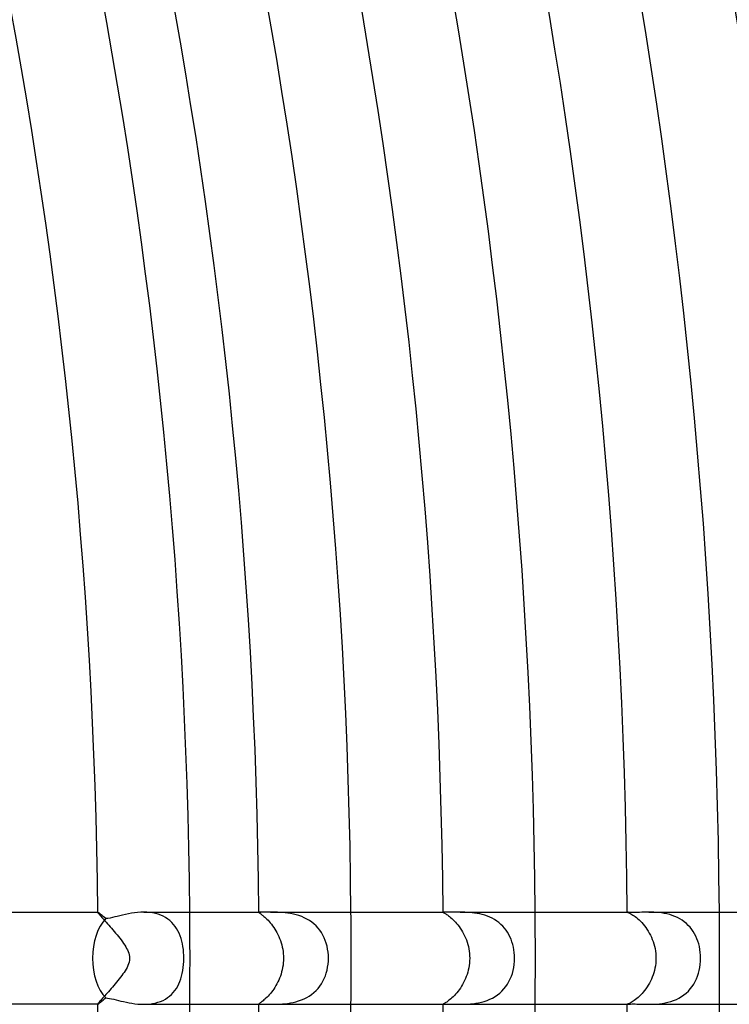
# Model space of a CAD drawing. Header units: millimetres. Extents: x -430 to 430, y -430 to 430.
# Tile 81 of 100: x 223 to 253, y -2 to 41. Entities that reach past the tile are written whole.
import ezdxf

# ---------------------------------------------------------------- set-up
doc = ezdxf.new("R2010")
doc.units = ezdxf.units.MM
doc.layers.add('HIDDEN', color=7, linetype='Continuous')
doc.layers.add('THICK', color=7, linetype='Continuous')

msp = doc.modelspace()

# ---------------------------------------------------------------- linework, layer by layer
at = {"layer": 'HIDDEN'}
for p, q in [((225.992, 1.999), (225.991, 1.999)), ((225.991, 1.999), (225.991, 1.998)), ((225.991, 1.998), (225.991, 1.997)), ((225.991, 1.997), (225.994, 1.989)), ((225.993, 2), (225.992, 2)), ((225.992, 2), (225.992, 1.999)), ((225.994, 2), (225.993, 2)), ((225.994, 1.989), (226.003, 1.975)), ((226.003, 1.975), (226.018, 1.954)), ((226.018, 1.954), (226.038, 1.929)), ((226.038, 1.929), (226.064, 1.898)), ((226.064, 1.898), (226.094, 1.862)), ((226.094, 1.862), (226.129, 1.821)), ((226.129, 1.821), (226.169, 1.776)), ((226.169, 1.776), (226.211, 1.727)), ((226.211, 1.727), (226.258, 1.675)), ((228.126, 1.997), (227.997, 2)), ((228.252, 1.987), (228.126, 1.997)), ((228.377, 1.97), (228.252, 1.987)), ((228.498, 1.945), (228.377, 1.97)), ((228.617, 1.912), (228.498, 1.945)), ((228.731, 1.871), (228.617, 1.912)), ((228.839, 1.822), (228.731, 1.871)), ((228.941, 1.766), (228.839, 1.822)), ((229.038, 1.703), (228.941, 1.766)), ((232.994, 1.993), (232.992, 1.989)), ((232.992, 1.989), (232.994, 1.984)), ((233, 1.996), (232.994, 1.993)), ((232.994, 1.984), (233.001, 1.976)), ((233.012, 1.998), (233, 1.996)), ((233.001, 1.976), (233.012, 1.967)), ((233.028, 1.999), (233.012, 1.998)), ((233.012, 1.967), (233.028, 1.955)), ((233.049, 2), (233.028, 1.999)), ((233.028, 1.955), (233.048, 1.94)), ((233.048, 1.94), (233.072, 1.923)), ((233.075, 2), (233.049, 2)), ((233.072, 1.923), (233.101, 1.902)), ((233.101, 1.902), (233.133, 1.877)), ((233.133, 1.877), (233.169, 1.849)), ((233.169, 1.849), (233.208, 1.817)), ((233.208, 1.817), (233.25, 1.781)), ((233.25, 1.781), (233.294, 1.741)), ((233.294, 1.741), (233.341, 1.696)), ((233.597, 2), (233.503, 2)), ((233.697, 1.999), (233.597, 2)), ((233.802, 1.996), (233.697, 1.999)), ((233.91, 1.991), (233.802, 1.996)), ((234.022, 1.984), (233.91, 1.991)), ((234.136, 1.974), (234.022, 1.984)), ((234.253, 1.96), (234.136, 1.974)), ((234.371, 1.941), (234.253, 1.96)), ((234.491, 1.917), (234.371, 1.941)), ((234.612, 1.887), (234.491, 1.917)), ((234.732, 1.851), (234.612, 1.887)), ((234.85, 1.809), (234.732, 1.851)), ((234.965, 1.759), (234.85, 1.809)), ((235.077, 1.702), (234.965, 1.759)), ((240.993, 1.999), (240.992, 1.998)), ((240.992, 1.998), (240.992, 1.997)), ((240.992, 1.997), (240.994, 1.994)), ((240.996, 1.999), (240.993, 1.999)), ((240.994, 1.994), (241.002, 1.989)), ((240.999, 2), (240.996, 1.999)), ((241.002, 2), (240.999, 2)), ((241.007, 2), (241.002, 2)), ((241.002, 1.989), (241.014, 1.981)), ((241.014, 1.981), (241.031, 1.972)), ((241.031, 1.972), (241.052, 1.96)), ((241.052, 1.96), (241.078, 1.945)), ((241.078, 1.945), (241.109, 1.926)), ((241.109, 1.926), (241.143, 1.904)), ((241.143, 1.904), (241.182, 1.878)), ((241.182, 1.878), (241.223, 1.847)), ((241.223, 1.847), (241.268, 1.813)), ((241.268, 1.813), (241.316, 1.774)), ((241.316, 1.774), (241.365, 1.731)), ((241.365, 1.731), (241.417, 1.683)), ((241.835, 1.999), (241.739, 2)), ((241.934, 1.997), (241.835, 1.999)), ((242.037, 1.993), (241.934, 1.997)), ((242.142, 1.987), (242.037, 1.993)), ((242.25, 1.977), (242.142, 1.987)), ((242.36, 1.964), (242.25, 1.977)), ((242.471, 1.947), (242.36, 1.964)), ((242.583, 1.925), (242.471, 1.947)), ((242.695, 1.898), (242.583, 1.925)), ((242.806, 1.866), (242.695, 1.898)), ((242.916, 1.828), (242.806, 1.866)), ((243.023, 1.783), (242.916, 1.828)), ((243.127, 1.733), (243.023, 1.783)), ((243.227, 1.677), (243.127, 1.733)), ((248.992, 2), (248.992, 2)), ((248.992, 2), (248.992, 2)), ((248.992, 2), (248.992, 2)), ((248.992, 2), (248.992, 2)), ((248.992, 2), (248.992, 2)), ((248.992, 2), (248.992, 2)), ((248.992, 2), (248.995, 1.999)), ((248.995, 1.999), (249.002, 1.996)), ((249.002, 1.996), (249.015, 1.992)), ((249.015, 1.992), (249.033, 1.985)), ((249.033, 1.985), (249.055, 1.976)), ((249.055, 1.976), (249.083, 1.963)), ((249.083, 1.963), (249.115, 1.947)), ((249.115, 1.947), (249.152, 1.928)), ((249.152, 1.928), (249.193, 1.904)), ((249.193, 1.904), (249.237, 1.876)), ((249.237, 1.876), (249.285, 1.843)), ((249.285, 1.843), (249.337, 1.806)), ((249.337, 1.806), (249.391, 1.764)), ((249.391, 1.764), (249.446, 1.717)), ((249.446, 1.717), (249.503, 1.665)), ((250.033, 1.999), (249.927, 2)), ((250.142, 1.996), (250.033, 1.999)), ((250.254, 1.989), (250.142, 1.996)), ((250.368, 1.98), (250.254, 1.989)), ((250.483, 1.966), (250.368, 1.98)), ((250.6, 1.947), (250.483, 1.966)), ((250.717, 1.923), (250.6, 1.947)), ((250.833, 1.893), (250.717, 1.923)), ((250.947, 1.858), (250.833, 1.893)), ((251.059, 1.815), (250.947, 1.858)), ((251.169, 1.766), (251.059, 1.815)), ((251.274, 1.711), (251.169, 1.766)), ((251.374, 1.649), (251.274, 1.711)), ((226.258, 1.675), (226.307, 1.619)), ((226.307, 1.619), (226.36, 1.56)), ((226.36, 1.56), (226.414, 1.498)), ((226.414, 1.498), (226.471, 1.434)), ((226.471, 1.434), (226.529, 1.367)), ((226.529, 1.367), (226.588, 1.299)), ((226.588, 1.299), (226.648, 1.23)), ((229.128, 1.632), (229.038, 1.703)), ((229.211, 1.555), (229.128, 1.632)), ((229.287, 1.471), (229.211, 1.555)), ((229.357, 1.383), (229.287, 1.471)), ((229.42, 1.288), (229.357, 1.383)), ((229.477, 1.189), (229.42, 1.288)), ((233.341, 1.696), (233.389, 1.646)), ((233.389, 1.646), (233.438, 1.593)), ((233.438, 1.593), (233.488, 1.536)), ((233.488, 1.536), (233.538, 1.474)), ((233.538, 1.474), (233.588, 1.409)), ((233.588, 1.409), (233.637, 1.339)), ((233.637, 1.339), (233.684, 1.266)), ((235.185, 1.637), (235.077, 1.702)), ((235.288, 1.566), (235.185, 1.637)), ((235.385, 1.487), (235.288, 1.566)), ((235.475, 1.403), (235.385, 1.487)), ((235.559, 1.312), (235.475, 1.403)), ((235.636, 1.215), (235.559, 1.312)), ((241.417, 1.683), (241.47, 1.631)), ((241.47, 1.631), (241.524, 1.573)), ((241.524, 1.573), (241.578, 1.511)), ((241.578, 1.511), (241.632, 1.446)), ((241.632, 1.446), (241.685, 1.376)), ((241.685, 1.376), (241.737, 1.302)), ((241.737, 1.302), (241.788, 1.225)), ((243.323, 1.615), (243.227, 1.677)), ((243.414, 1.547), (243.323, 1.615)), ((243.501, 1.472), (243.414, 1.547)), ((243.581, 1.393), (243.501, 1.472)), ((243.656, 1.309), (243.581, 1.393)), ((243.725, 1.221), (243.656, 1.309)), ((249.503, 1.665), (249.561, 1.609)), ((249.561, 1.609), (249.619, 1.547)), ((249.619, 1.547), (249.677, 1.481)), ((249.677, 1.481), (249.735, 1.411)), ((249.735, 1.411), (249.791, 1.336)), ((249.791, 1.336), (249.846, 1.258)), ((251.469, 1.582), (251.374, 1.649)), ((251.559, 1.508), (251.469, 1.582)), ((251.643, 1.427), (251.559, 1.508)), ((251.721, 1.342), (251.643, 1.427)), ((251.793, 1.252), (251.721, 1.342)), ((226.648, 1.23), (226.709, 1.159)), ((226.709, 1.159), (226.77, 1.087)), ((226.77, 1.087), (226.83, 1.014)), ((226.83, 1.014), (226.89, 0.94)), ((226.89, 0.94), (226.949, 0.866)), ((226.949, 0.866), (227.006, 0.793)), ((229.527, 1.085), (229.477, 1.189)), ((229.572, 0.977), (229.527, 1.085)), ((229.61, 0.864), (229.572, 0.977)), ((229.643, 0.748), (229.61, 0.864)), ((233.684, 1.266), (233.731, 1.19)), ((233.731, 1.19), (233.775, 1.111)), ((233.775, 1.111), (233.817, 1.029)), ((233.817, 1.029), (233.857, 0.944)), ((233.857, 0.944), (233.893, 0.857)), ((233.893, 0.857), (233.927, 0.767)), ((235.706, 1.112), (235.636, 1.215)), ((235.77, 1.004), (235.706, 1.112)), ((235.826, 0.89), (235.77, 1.004)), ((235.875, 0.772), (235.826, 0.89)), ((241.788, 1.225), (241.836, 1.144)), ((241.836, 1.144), (241.882, 1.06)), ((241.882, 1.06), (241.925, 0.973)), ((241.925, 0.973), (241.965, 0.884)), ((241.965, 0.884), (242.002, 0.792)), ((243.788, 1.128), (243.725, 1.221)), ((243.845, 1.031), (243.788, 1.128)), ((243.896, 0.93), (243.845, 1.031)), ((243.942, 0.825), (243.896, 0.93)), ((249.846, 1.258), (249.898, 1.176)), ((249.898, 1.176), (249.948, 1.091)), ((249.948, 1.091), (249.995, 1.002)), ((249.995, 1.002), (250.038, 0.91)), ((250.038, 0.91), (250.078, 0.816)), ((251.858, 1.158), (251.793, 1.252)), ((251.917, 1.059), (251.858, 1.158)), ((251.97, 0.956), (251.917, 1.059)), ((252.017, 0.849), (251.97, 0.956)), ((227.006, 0.793), (227.061, 0.719)), ((227.061, 0.719), (227.113, 0.646)), ((227.113, 0.646), (227.162, 0.573)), ((227.162, 0.573), (227.207, 0.501)), ((227.207, 0.501), (227.248, 0.43)), ((227.248, 0.43), (227.284, 0.359)), ((229.671, 0.629), (229.643, 0.748)), ((229.693, 0.506), (229.671, 0.629)), ((229.71, 0.381), (229.693, 0.506)), ((233.927, 0.767), (233.957, 0.676)), ((233.957, 0.676), (233.984, 0.583)), ((233.984, 0.583), (234.007, 0.488)), ((234.007, 0.488), (234.025, 0.392)), ((235.917, 0.649), (235.875, 0.772)), ((235.951, 0.522), (235.917, 0.649)), ((235.978, 0.394), (235.951, 0.522)), ((242.002, 0.792), (242.035, 0.697)), ((242.035, 0.697), (242.064, 0.601)), ((242.064, 0.601), (242.089, 0.503)), ((242.089, 0.503), (242.109, 0.405)), ((243.982, 0.716), (243.942, 0.825)), ((244.016, 0.603), (243.982, 0.716)), ((244.044, 0.487), (244.016, 0.603)), ((244.066, 0.368), (244.044, 0.487)), ((250.078, 0.816), (250.114, 0.72)), ((250.114, 0.72), (250.146, 0.621)), ((250.146, 0.621), (250.173, 0.52)), ((250.173, 0.52), (250.196, 0.418)), ((252.058, 0.738), (252.017, 0.849)), ((252.093, 0.623), (252.058, 0.738)), ((252.123, 0.504), (252.093, 0.623)), ((252.146, 0.382), (252.123, 0.504)), ((227.284, 0.359), (227.314, 0.29)), ((227.314, 0.29), (227.339, 0.22)), ((227.339, 0.22), (227.359, 0.148)), ((227.359, 0.148), (227.371, 0.074)), ((227.376, 0), (227.37, -0.083)), ((227.371, 0.074), (227.376, 0)), ((229.723, 0.255), (229.71, 0.381)), ((229.73, 0.128), (229.723, 0.255)), ((229.732, 0), (229.73, 0.128)), ((234.025, 0.392), (234.04, 0.295)), ((234.04, 0.295), (234.051, 0.197)), ((234.051, 0.197), (234.057, 0.099)), ((234.057, 0.099), (234.059, 0)), ((234.059, 0), (234.057, -0.103)), ((235.997, 0.263), (235.978, 0.394)), ((236.008, 0.132), (235.997, 0.263)), ((236.012, 0), (236.008, 0.132)), ((236.008, -0.131), (236.012, 0)), ((242.109, 0.405), (242.126, 0.305)), ((242.126, 0.305), (242.137, 0.204)), ((242.137, 0.204), (242.144, 0.102)), ((242.144, 0.102), (242.147, 0)), ((242.147, 0), (242.144, -0.106)), ((244.082, 0.246), (244.066, 0.368)), ((244.092, 0.123), (244.082, 0.246)), ((244.091, -0.134), (244.095, 0)), ((244.095, 0), (244.092, 0.123)), ((250.196, 0.418), (250.213, 0.314)), ((250.213, 0.314), (250.226, 0.21)), ((250.226, 0.21), (250.234, 0.105)), ((250.234, 0.105), (250.237, 0)), ((250.237, 0), (250.234, -0.11)), ((252.162, 0.256), (252.146, 0.382)), ((252.172, 0.128), (252.162, 0.256)), ((252.176, 0), (252.172, 0.128)), ((252.172, -0.134), (252.176, 0)), ((227.264, -0.398), (227.224, -0.473)), ((227.301, -0.322), (227.264, -0.398)), ((227.332, -0.244), (227.301, -0.322)), ((227.355, -0.164), (227.332, -0.244)), ((227.37, -0.083), (227.355, -0.164)), ((229.688, -0.536), (229.707, -0.407)), ((229.707, -0.407), (229.721, -0.273)), ((229.721, -0.273), (229.729, -0.136)), ((229.729, -0.136), (229.732, 0)), ((234.023, -0.404), (234.004, -0.5)), ((234.039, -0.305), (234.023, -0.404)), ((234.05, -0.205), (234.039, -0.305)), ((234.057, -0.103), (234.05, -0.205)), ((235.952, -0.518), (235.978, -0.391)), ((235.978, -0.391), (235.997, -0.262)), ((235.997, -0.262), (236.008, -0.131)), ((242.108, -0.414), (242.086, -0.513)), ((242.124, -0.313), (242.108, -0.414)), ((242.137, -0.211), (242.124, -0.313)), ((242.144, -0.106), (242.137, -0.211)), ((244.035, -0.528), (244.061, -0.398)), ((244.061, -0.398), (244.08, -0.267)), ((244.08, -0.267), (244.091, -0.134)), ((250.194, -0.427), (250.171, -0.528)), ((250.212, -0.323), (250.194, -0.427)), ((250.225, -0.217), (250.212, -0.323)), ((250.234, -0.11), (250.225, -0.217)), ((252.117, -0.528), (252.143, -0.398)), ((252.143, -0.398), (252.161, -0.267)), ((252.161, -0.267), (252.172, -0.134)), ((226.985, -0.82), (226.929, -0.891)), ((227.038, -0.75), (226.985, -0.82)), ((227.088, -0.681), (227.038, -0.75)), ((227.135, -0.613), (227.088, -0.681)), ((227.18, -0.544), (227.135, -0.613)), ((227.224, -0.473), (227.18, -0.544)), ((229.6, -0.895), (229.635, -0.781)), ((229.635, -0.781), (229.664, -0.661)), ((229.664, -0.661), (229.688, -0.536)), ((233.924, -0.776), (233.891, -0.864)), ((233.954, -0.687), (233.924, -0.776)), ((233.98, -0.595), (233.954, -0.687)), ((234.004, -0.5), (233.98, -0.595)), ((235.829, -0.883), (235.878, -0.765)), ((235.878, -0.765), (235.919, -0.643)), ((235.919, -0.643), (235.952, -0.518)), ((242, -0.795), (241.965, -0.884)), ((242.033, -0.704), (242, -0.795)), ((242.061, -0.61), (242.033, -0.704)), ((242.086, -0.513), (242.061, -0.61)), ((243.91, -0.899), (243.959, -0.779)), ((243.959, -0.779), (244.001, -0.656)), ((244.001, -0.656), (244.035, -0.528)), ((250.078, -0.817), (250.039, -0.908)), ((250.113, -0.723), (250.078, -0.817)), ((250.144, -0.627), (250.113, -0.723)), ((250.171, -0.528), (250.144, -0.627)), ((251.996, -0.899), (252.044, -0.779)), ((252.044, -0.779), (252.084, -0.655)), ((252.084, -0.655), (252.117, -0.528)), ((226.631, -1.25), (226.571, -1.32)), ((226.692, -1.179), (226.631, -1.25)), ((226.753, -1.107), (226.692, -1.179)), ((226.813, -1.035), (226.753, -1.107)), ((226.872, -0.963), (226.813, -1.035)), ((226.929, -0.891), (226.872, -0.963)), ((229.407, -1.309), (229.464, -1.212)), ((229.464, -1.212), (229.515, -1.111)), ((229.515, -1.111), (229.561, -1.005)), ((229.561, -1.005), (229.6, -0.895)), ((233.686, -1.264), (233.639, -1.336)), ((233.731, -1.189), (233.686, -1.264)), ((233.775, -1.112), (233.731, -1.189)), ((233.816, -1.031), (233.775, -1.112)), ((233.855, -0.949), (233.816, -1.031)), ((233.891, -0.864), (233.855, -0.949)), ((235.559, -1.311), (235.638, -1.212)), ((235.638, -1.212), (235.709, -1.108)), ((235.709, -1.108), (235.773, -0.998)), ((235.773, -0.998), (235.829, -0.883)), ((241.793, -1.216), (241.744, -1.293)), ((241.84, -1.137), (241.793, -1.216)), ((241.884, -1.056), (241.84, -1.137)), ((241.926, -0.971), (241.884, -1.056)), ((241.965, -0.884), (241.926, -0.971)), ((243.637, -1.332), (243.716, -1.232)), ((243.716, -1.232), (243.788, -1.127)), ((243.788, -1.127), (243.853, -1.015)), ((243.853, -1.015), (243.91, -0.899)), ((249.853, -1.246), (249.8, -1.323)), ((249.904, -1.166), (249.853, -1.246)), ((249.952, -1.083), (249.904, -1.166)), ((249.997, -0.996), (249.952, -1.083)), ((250.039, -0.908), (249.997, -0.996)), ((251.729, -1.333), (251.807, -1.233)), ((251.807, -1.233), (251.877, -1.126)), ((251.877, -1.126), (251.94, -1.015)), ((251.94, -1.015), (251.996, -0.899)), ((226.247, -1.687), (226.203, -1.737)), ((226.295, -1.632), (226.247, -1.687)), ((226.346, -1.575), (226.295, -1.632)), ((226.399, -1.515), (226.346, -1.575)), ((226.455, -1.452), (226.399, -1.515)), ((226.512, -1.387), (226.455, -1.452)), ((226.571, -1.32), (226.512, -1.387)), ((229.025, -1.711), (229.115, -1.643)), ((229.115, -1.643), (229.197, -1.568)), ((229.197, -1.568), (229.274, -1.487)), ((229.274, -1.487), (229.344, -1.4)), ((229.344, -1.4), (229.407, -1.309)), ((233.346, -1.69), (233.3, -1.735)), ((233.394, -1.641), (233.346, -1.69)), ((233.443, -1.588), (233.394, -1.641)), ((233.492, -1.53), (233.443, -1.588)), ((233.542, -1.469), (233.492, -1.53)), ((233.591, -1.405), (233.542, -1.469)), ((233.639, -1.336), (233.591, -1.405)), ((234.954, -1.764), (235.067, -1.707)), ((235.067, -1.707), (235.177, -1.642)), ((235.177, -1.642), (235.282, -1.57)), ((235.282, -1.57), (235.381, -1.491)), ((235.381, -1.491), (235.473, -1.405)), ((235.473, -1.405), (235.559, -1.311)), ((241.428, -1.673), (241.376, -1.722)), ((241.481, -1.619), (241.428, -1.673)), ((241.534, -1.562), (241.481, -1.619)), ((241.587, -1.501), (241.534, -1.562)), ((241.64, -1.435), (241.587, -1.501)), ((241.693, -1.366), (241.64, -1.435)), ((241.744, -1.293), (241.693, -1.366)), ((243.138, -1.727), (243.249, -1.664)), ((243.249, -1.664), (243.355, -1.592)), ((243.355, -1.592), (243.455, -1.512)), ((243.455, -1.512), (243.55, -1.426)), ((243.55, -1.426), (243.637, -1.332)), ((249.46, -1.704), (249.404, -1.753)), ((249.517, -1.652), (249.46, -1.704)), ((249.575, -1.594), (249.517, -1.652)), ((249.632, -1.533), (249.575, -1.594)), ((249.689, -1.467), (249.632, -1.533)), ((249.745, -1.397), (249.689, -1.467)), ((249.8, -1.323), (249.745, -1.397)), ((251.237, -1.731), (251.347, -1.667)), ((251.347, -1.667), (251.452, -1.594)), ((251.452, -1.594), (251.551, -1.514)), ((251.551, -1.514), (251.644, -1.427)), ((251.644, -1.427), (251.729, -1.333)), ((225.994, -1.989), (225.991, -1.997)), ((225.991, -1.997), (225.991, -1.998)), ((225.991, -1.998), (225.991, -1.999)), ((225.991, -1.999), (225.992, -1.999)), ((225.992, -1.999), (225.992, -2)), ((225.992, -2), (225.993, -2)), ((225.993, -2), (225.994, -2)), ((226.003, -1.976), (225.994, -1.989)), ((226.017, -1.956), (226.003, -1.976)), ((226.036, -1.931), (226.017, -1.956)), ((226.061, -1.901), (226.036, -1.931)), ((226.09, -1.867), (226.061, -1.901)), ((226.124, -1.828), (226.09, -1.867)), ((226.161, -1.785), (226.124, -1.828)), ((226.203, -1.737), (226.161, -1.785)), ((227.999, -2), (228.124, -1.997)), ((228.124, -1.997), (228.248, -1.987)), ((228.248, -1.987), (228.372, -1.97)), ((228.372, -1.97), (228.492, -1.946)), ((228.492, -1.946), (228.608, -1.914)), ((228.608, -1.914), (228.72, -1.875)), ((228.72, -1.875), (228.827, -1.828)), ((228.827, -1.828), (228.93, -1.773)), ((228.93, -1.773), (229.025, -1.711)), ((232.994, -1.984), (232.992, -1.989)), ((232.992, -1.989), (232.994, -1.993)), ((233.001, -1.976), (232.994, -1.984)), ((232.994, -1.993), (233, -1.996)), ((233, -1.996), (233.012, -1.998)), ((233.013, -1.966), (233.001, -1.976)), ((233.012, -1.998), (233.028, -1.999)), ((233.029, -1.954), (233.013, -1.966)), ((233.028, -1.999), (233.049, -2)), ((233.05, -1.939), (233.029, -1.954)), ((233.049, -2), (233.075, -2)), ((233.075, -1.921), (233.05, -1.939)), ((233.104, -1.899), (233.075, -1.921)), ((233.137, -1.874), (233.104, -1.899)), ((233.173, -1.846), (233.137, -1.874)), ((233.213, -1.813), (233.173, -1.846)), ((233.255, -1.776), (233.213, -1.813)), ((233.3, -1.735), (233.255, -1.776)), ((233.502, -2), (233.595, -2)), ((233.595, -2), (233.693, -1.999)), ((233.693, -1.999), (233.796, -1.996)), ((233.796, -1.996), (233.902, -1.992)), ((233.902, -1.992), (234.012, -1.985)), ((234.012, -1.985), (234.125, -1.975)), ((234.125, -1.975), (234.24, -1.961)), ((234.24, -1.961), (234.358, -1.943)), ((234.358, -1.943), (234.478, -1.92)), ((234.478, -1.92), (234.599, -1.891)), ((234.599, -1.891), (234.719, -1.856)), ((234.719, -1.856), (234.837, -1.813)), ((234.837, -1.813), (234.954, -1.764)), ((240.994, -1.994), (240.992, -1.997)), ((240.992, -1.997), (240.992, -1.998)), ((240.992, -1.998), (240.993, -1.999)), ((240.993, -1.999), (240.996, -1.999)), ((241.002, -1.988), (240.994, -1.994)), ((240.996, -1.999), (240.999, -2)), ((240.999, -2), (241.003, -2)), ((241.015, -1.981), (241.002, -1.988)), ((241.003, -2), (241.007, -2)), ((241.032, -1.971), (241.015, -1.981)), ((241.055, -1.958), (241.032, -1.971)), ((241.082, -1.942), (241.055, -1.958)), ((241.113, -1.923), (241.082, -1.942)), ((241.149, -1.9), (241.113, -1.923)), ((241.189, -1.873), (241.149, -1.9)), ((241.231, -1.842), (241.189, -1.873)), ((241.277, -1.806), (241.231, -1.842)), ((241.325, -1.766), (241.277, -1.806)), ((241.376, -1.722), (241.325, -1.766)), ((241.74, -2), (241.843, -1.999)), ((241.843, -1.999), (241.95, -1.997)), ((241.95, -1.997), (242.061, -1.992)), ((242.061, -1.992), (242.176, -1.984)), ((242.176, -1.984), (242.294, -1.973)), ((242.294, -1.973), (242.414, -1.956)), ((242.414, -1.956), (242.536, -1.935)), ((242.536, -1.935), (242.659, -1.908)), ((242.659, -1.908), (242.782, -1.874)), ((242.782, -1.874), (242.903, -1.832)), ((242.903, -1.832), (243.023, -1.784)), ((243.023, -1.784), (243.138, -1.727)), ((248.995, -1.999), (248.992, -2)), ((248.992, -2), (248.992, -2)), ((248.992, -2), (248.992, -2)), ((248.992, -2), (248.992, -2)), ((248.992, -2), (248.992, -2)), ((248.992, -2), (248.992, -2)), ((248.992, -2), (248.992, -2)), ((249.003, -1.996), (248.995, -1.999)), ((249.017, -1.991), (249.003, -1.996)), ((249.036, -1.984), (249.017, -1.991)), ((249.06, -1.974), (249.036, -1.984)), ((249.089, -1.961), (249.06, -1.974)), ((249.122, -1.944), (249.089, -1.961)), ((249.161, -1.923), (249.122, -1.944)), ((249.203, -1.898), (249.161, -1.923)), ((249.249, -1.868), (249.203, -1.898)), ((249.298, -1.835), (249.249, -1.868)), ((249.35, -1.796), (249.298, -1.835)), ((249.404, -1.753), (249.35, -1.796)), ((249.926, -2), (250.037, -1.999)), ((250.037, -1.999), (250.151, -1.995)), ((250.151, -1.995), (250.268, -1.989)), ((250.268, -1.989), (250.388, -1.978)), ((250.388, -1.978), (250.511, -1.962)), ((250.511, -1.962), (250.634, -1.941)), ((250.634, -1.941), (250.758, -1.913)), ((250.758, -1.913), (250.882, -1.879)), ((250.882, -1.879), (251.004, -1.837)), ((251.004, -1.837), (251.123, -1.788)), ((251.123, -1.788), (251.237, -1.731))]:
    msp.add_line(p, q, dxfattribs=at)
for radius, start, end in [(230, 0, 0.49824), (237, 0, 0.48352), (245, 0, 0.46771), (253, 0, 0.45292), (230, 359.50176, 0), (237, 359.51648, 0), (245, 359.53229, 0), (253, 359.54708, 0)]:
    msp.add_arc((0, 0), radius, start, end, dxfattribs=at)
at = {"layer": 'THICK'}
for p, q in [((208.988, 2), (225.994, 2)), ((226.003, 1.997), (225.994, 2)), ((226.018, 1.987), (226.003, 1.997)), ((226.039, 1.972), (226.018, 1.987)), ((226.067, 1.95), (226.039, 1.972)), ((226.1, 1.923), (226.067, 1.95)), ((226.138, 1.891), (226.1, 1.923)), ((226.182, 1.854), (226.138, 1.891)), ((226.229, 1.813), (226.182, 1.854)), ((226.282, 1.768), (226.229, 1.813)), ((226.338, 1.719), (226.282, 1.768)), ((226.428, 1.73), (226.338, 1.719)), ((226.525, 1.747), (226.428, 1.73)), ((226.627, 1.768), (226.525, 1.747)), ((226.733, 1.792), (226.627, 1.768)), ((226.843, 1.819), (226.733, 1.792)), ((226.957, 1.846), (226.843, 1.819)), ((227.075, 1.874), (226.957, 1.846)), ((227.198, 1.902), (227.075, 1.874)), ((227.325, 1.928), (227.198, 1.902)), ((227.455, 1.951), (227.325, 1.928)), ((227.588, 1.971), (227.455, 1.951)), ((227.723, 1.986), (227.588, 1.971)), ((227.86, 1.996), (227.723, 1.986)), ((227.997, 2), (227.86, 1.996)), ((228, 2), (233.075, 2)), ((233.122, 2), (233.075, 2)), ((233.179, 2), (233.122, 2)), ((233.247, 2), (233.179, 2)), ((233.323, 2), (233.247, 2)), ((233.408, 2), (233.323, 2)), ((233.503, 2), (233.408, 2)), ((233.501, 2), (241.007, 2)), ((241.03, 1.999), (241.007, 2)), ((241.063, 1.998), (241.03, 1.999)), ((241.105, 1.997), (241.063, 1.998)), ((241.157, 1.996), (241.105, 1.997)), ((241.218, 1.995), (241.157, 1.996)), ((241.288, 1.995), (241.218, 1.995)), ((241.367, 1.996), (241.288, 1.995)), ((241.452, 1.997), (241.367, 1.996)), ((241.543, 1.998), (241.452, 1.997)), ((241.639, 2), (241.543, 1.998)), ((241.739, 2), (241.639, 2)), ((241.739, 2), (248.992, 2)), ((248.998, 1.999), (248.992, 2)), ((249.012, 1.997), (248.998, 1.999)), ((249.035, 1.994), (249.012, 1.997)), ((249.067, 1.991), (249.035, 1.994)), ((249.108, 1.988), (249.067, 1.991)), ((249.158, 1.987), (249.108, 1.988)), ((249.216, 1.986), (249.158, 1.987)), ((249.282, 1.986), (249.216, 1.986)), ((249.356, 1.987), (249.282, 1.986)), ((249.437, 1.989), (249.356, 1.987)), ((249.525, 1.991), (249.437, 1.989)), ((249.619, 1.994), (249.525, 1.991)), ((249.717, 1.997), (249.619, 1.994)), ((249.819, 1.999), (249.717, 1.997)), ((249.925, 2), (249.819, 1.999)), ((249.925, 2), (256.992, 2)), ((225.994, -2), (208.988, -2)), ((225.994, -2), (225.999, -1.998)), ((225.999, -1.998), (226.008, -1.993)), ((226.008, -1.993), (226.021, -1.985)), ((226.021, -1.985), (226.036, -1.974)), ((226.036, -1.974), (226.054, -1.96)), ((226.054, -1.96), (226.076, -1.943)), ((226.076, -1.943), (226.1, -1.923)), ((226.1, -1.923), (226.127, -1.901)), ((226.127, -1.901), (226.156, -1.876)), ((226.156, -1.876), (226.188, -1.849)), ((226.188, -1.849), (226.223, -1.819)), ((226.223, -1.819), (226.259, -1.788)), ((226.259, -1.788), (226.297, -1.754)), ((226.297, -1.754), (226.338, -1.719)), ((226.338, -1.719), (226.415, -1.728)), ((226.415, -1.728), (226.499, -1.742)), ((226.499, -1.742), (226.589, -1.76)), ((226.589, -1.76), (226.685, -1.781)), ((226.685, -1.781), (226.786, -1.805)), ((226.786, -1.805), (226.892, -1.83)), ((226.892, -1.83), (227.002, -1.857)), ((227.002, -1.857), (227.116, -1.884)), ((227.116, -1.884), (227.235, -1.909)), ((227.235, -1.909), (227.356, -1.934)), ((227.356, -1.934), (227.48, -1.955)), ((227.48, -1.955), (227.608, -1.974)), ((227.608, -1.974), (227.737, -1.988)), ((227.737, -1.988), (227.868, -1.997)), ((227.868, -1.997), (227.999, -2)), ((228, -2), (233.075, -2)), ((233.075, -2), (233.122, -2)), ((233.122, -2), (233.179, -2)), ((233.179, -2), (233.246, -2)), ((233.246, -2), (233.322, -2)), ((233.322, -2), (233.408, -2)), ((233.408, -2), (233.502, -2)), ((233.502, -2), (241.007, -2)), ((241.007, -2), (241.03, -1.999)), ((241.03, -1.999), (241.062, -1.998)), ((241.062, -1.998), (241.104, -1.997)), ((241.104, -1.997), (241.155, -1.996)), ((241.155, -1.996), (241.216, -1.995)), ((241.216, -1.995), (241.286, -1.995)), ((241.286, -1.995), (241.364, -1.996)), ((241.364, -1.996), (241.45, -1.997)), ((241.45, -1.997), (241.541, -1.998)), ((241.541, -1.998), (241.638, -2)), ((241.638, -2), (241.74, -2)), ((241.74, -2), (248.992, -2)), ((248.992, -2), (248.999, -1.999)), ((248.999, -1.999), (249.015, -1.997)), ((249.015, -1.997), (249.042, -1.993)), ((249.042, -1.993), (249.08, -1.99)), ((249.08, -1.99), (249.127, -1.988)), ((249.127, -1.988), (249.185, -1.986)), ((249.185, -1.986), (249.252, -1.985)), ((249.252, -1.985), (249.328, -1.986)), ((249.328, -1.986), (249.413, -1.988)), ((249.413, -1.988), (249.505, -1.991)), ((249.505, -1.991), (249.603, -1.994)), ((249.603, -1.994), (249.706, -1.997)), ((249.706, -1.997), (249.814, -1.999)), ((249.814, -1.999), (249.926, -2)), ((249.926, -2), (256.992, -2))]:
    msp.add_line(p, q, dxfattribs=at)
for radius, start, end in [(353, 0.2529, 44.74714), (349, 0.32836, 44.67163), (345, 0.27095, 44.72904), (341, 0.33604, 44.66395), (337, 0.28843, 44.71162), (333, 0.34412, 44.65587), (329, 0.30533, 44.69466), (325, 0.3526, 44.64739), (321, 0.32189, 44.6781), (317, 0.36148, 44.63851), (313, 0.33805, 44.66195), (309, 0.37088, 44.62917), (305, 0.35397, 44.64602), (301, 0.38073, 44.61932), (297, 0.36967, 44.63032), (293, 0.3911, 44.60889), (289, 0.38514, 44.61485), (285, 0.4021, 44.59795), (281, 0.40044, 44.59955), (277, 0.41368, 44.58632), (273, 0.41557, 44.58442), (269, 0.42599, 44.574), (265, 0.43058, 44.56941), (261, 0.43906, 44.56093), (257, 0.44547, 44.55452), (253, 0.45292, 44.54707), (249, 0.4602, 44.53979), (245, 0.46771, 44.53229), (241, 0.4755, 44.52449), (237, 0.48352, 44.51647), (233, 0.49183, 44.50816), (230, 0.49824, 44.50175), (226, 0.50707, 44.49298), (337, 315.28838, 359.71157), (345, 315.27096, 359.72905), (353, 315.25286, 359.7471), (226, 315.50702, 359.49293), (230, 315.49825, 359.50176), (233, 315.49184, 359.50817), (237, 315.48353, 359.51648), (241, 315.47551, 359.5245), (245, 315.46771, 359.53229), (249, 315.46021, 359.5398), (253, 315.45293, 359.54708), (257, 315.44548, 359.55453), (261, 315.43907, 359.56094), (265, 315.43059, 359.56942), (269, 315.426, 359.57401), (273, 315.41558, 359.58443), (277, 315.41368, 359.58632), (281, 315.40045, 359.59956), (289, 315.38515, 359.61486), (293, 315.39111, 359.6089), (297, 315.36968, 359.63033), (305, 315.35398, 359.64603), (313, 315.33805, 359.66195), (317, 315.36149, 359.63852), (321, 315.3219, 359.67811), (325, 315.35261, 359.6474), (329, 315.30534, 359.69467), (333, 315.34413, 359.65588), (341, 315.33605, 359.66396)]:
    msp.add_arc((0, 0), radius, start, end, dxfattribs=at)
for start_param, end_param in [(0.536308, 1.570796), (1.570796, 2.605285)]:
    msp.add_ellipse((226.937, 0), major_axis=(0, 2), ratio=0.58641, start_param=start_param, end_param=end_param, dxfattribs=at)

doc.saveas('drawing.dxf')
